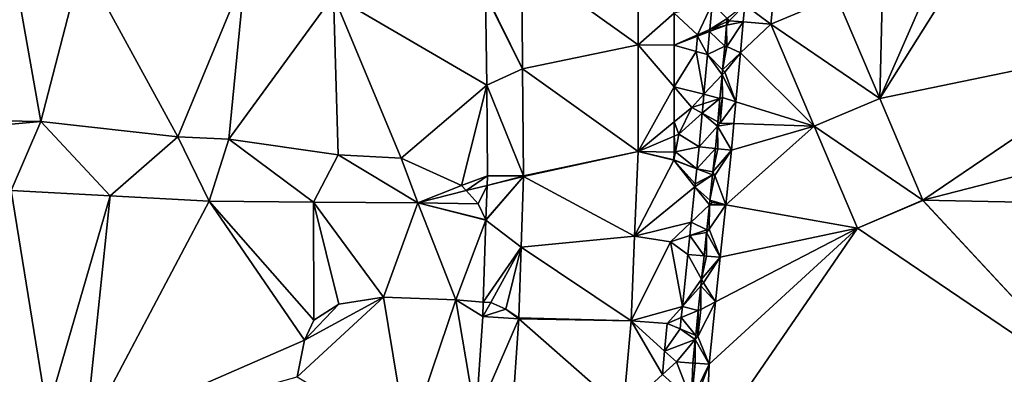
# Model space of a CAD drawing. Header units: inches. Extents: x 573063 to 573309, y 6670422 to 6670677.
# Tile 31 of 39: x 573166 to 573209, y 6670603 to 6670618. Entities that reach past the tile are written whole.
import ezdxf

# ---------------------------------------------------------------- set-up
doc = ezdxf.new("R2010")
doc.units = ezdxf.units.IN
doc.header["$MEASUREMENT"] = 0
doc.layers.add('Terreng_ortofoto', color=10, linetype='Continuous')

msp = doc.modelspace()

# ---------------------------------------------------------------- linework, layer by layer
at = {"layer": 'Terreng_ortofoto'}
for points in [[(573207.79, 6670624.71, 217), (573203.675, 6670623.187, 216.906), (573203.469, 6670614.844, 216.517)], [(573207.79, 6670624.71, 217), (573203.469, 6670614.844, 216.517), (573209.577, 6670624.559, 216.676)], [(573209.577, 6670624.559, 216.676), (573203.469, 6670614.844, 216.517), (573215.403, 6670617.305, 216.42)], [(573203.675, 6670623.187, 216.906), (573201.606, 6670619.233, 216.596), (573203.469, 6670614.844, 216.517)], [(573193.08, 6670621.73, 218.32), (573188.08, 6670620.73, 218.13), (573193.08, 6670617.145, 217.89)], [(573193.08, 6670621.73, 218.32), (573193.08, 6670617.145, 217.89), (573194.63, 6670618.508, 217.609)], [(573166.09, 6670621.31, 218), (573165, 6670613.9, 217), (573167.41, 6670613.85, 217)], [(573166.09, 6670621.31, 218), (573167.41, 6670613.85, 217), (573169.18, 6670620.73, 218)], [(573199.127, 6670621.469, 216.885), (573197.664, 6670618.864, 216.87), (573198.788, 6670618.036, 216.865)], [(573199.127, 6670621.469, 216.885), (573198.788, 6670618.036, 216.865), (573201.606, 6670619.233, 216.596)], [(573169.18, 6670620.73, 218), (573167.41, 6670613.85, 217), (573173.3, 6670613.19, 217)], [(573169.18, 6670620.73, 218), (573173.3, 6670613.19, 217), (573176.17, 6670620.16, 218)], [(573188.08, 6670620.73, 218.13), (573186.541, 6670619.305, 218), (573188.115, 6670616.115, 217.645)], [(573188.08, 6670620.73, 218.13), (573188.115, 6670616.115, 217.645), (573193.08, 6670617.145, 217.89)], [(573176.17, 6670620.16, 218), (573173.3, 6670613.19, 217), (573175.48, 6670613.09, 217)], [(573176.17, 6670620.16, 218), (573175.48, 6670613.09, 217), (573179.99, 6670619.27, 218)], [(573180.18, 6670612.42, 217), (573179.99, 6670619.27, 218), (573175.48, 6670613.09, 217)], [(573179.99, 6670619.27, 218), (573186.57, 6670615.412, 217.55), (573186.521, 6670619.304, 218)], [(573180.18, 6670612.42, 217), (573182.89, 6670612.27, 217), (573179.99, 6670619.27, 218)], [(573182.89, 6670612.27, 217), (573186.57, 6670615.412, 217.55), (573179.99, 6670619.27, 218)], [(573186.521, 6670619.304, 218), (573188.115, 6670616.115, 217.645), (573186.541, 6670619.305, 218)], [(573186.521, 6670619.304, 218), (573186.57, 6670615.412, 217.55), (573188.115, 6670616.115, 217.645)], [(573203.469, 6670614.844, 216.517), (573201.606, 6670619.233, 216.596), (573198.788, 6670618.036, 216.865)], [(573194.63, 6670618.508, 217.609), (573195.63, 6670617.576, 217), (573196.263, 6670618.919, 216.983)], [(573195.63, 6670617.576, 217), (573196.163, 6670617.811, 216.972), (573196.263, 6670618.919, 216.983)], [(573196.908, 6670618.281, 216.94), (573196.263, 6670618.919, 216.983), (573196.163, 6670617.811, 216.972)], [(573197, 6670618.181, 216.676), (573197.664, 6670618.864, 216.87), (573196.908, 6670618.281, 216.94)], [(573197, 6670618.181, 216.676), (573197.598, 6670618.132, 216.867), (573197.664, 6670618.864, 216.87)], [(573198.788, 6670618.036, 216.865), (573197.664, 6670618.864, 216.87), (573197.598, 6670618.132, 216.867)], [(573194.63, 6670618.508, 217.609), (573193.08, 6670617.145, 217.89), (573194.63, 6670617.135, 217.472)], [(573194.63, 6670618.508, 217.609), (573194.63, 6670617.135, 217.472), (573195.63, 6670617.576, 217)], [(573196.908, 6670618.281, 216.94), (573196.163, 6670617.811, 216.972), (573196.895, 6670618.134, 216.934)], [(573197, 6670618.181, 216.676), (573196.908, 6670618.281, 216.94), (573196.895, 6670618.134, 216.934)], [(573195.63, 6670617.576, 217), (573196.154, 6670617.72, 216.971), (573196.163, 6670617.811, 216.972)], [(573196.8, 6670617.089, 216.895), (573196.883, 6670617.999, 216.929), (573196.154, 6670617.72, 216.971)], [(573196.883, 6670617.999, 216.929), (573196.163, 6670617.811, 216.972), (573196.154, 6670617.72, 216.971)], [(573196.883, 6670617.999, 216.929), (573196.895, 6670618.134, 216.934), (573196.163, 6670617.811, 216.972)], [(573196.9, 6670617.08, 216.676), (573196.883, 6670617.999, 216.929), (573196.8, 6670617.089, 216.895)], [(573197, 6670618.181, 216.676), (573196.895, 6670618.134, 216.934), (573196.883, 6670617.999, 216.929)], [(573197, 6670618.181, 216.676), (573196.883, 6670617.999, 216.929), (573197.598, 6670618.132, 216.867)], [(573197.598, 6670618.132, 216.867), (573196.883, 6670617.999, 216.929), (573196.9, 6670617.08, 216.676)], [(573197.598, 6670618.132, 216.867), (573196.9, 6670617.08, 216.676), (573197.477, 6670616.805, 216.86)], [(573198.788, 6670618.036, 216.865), (573197.598, 6670618.132, 216.867), (573197.477, 6670616.805, 216.86)], [(573198.788, 6670618.036, 216.865), (573197.477, 6670616.805, 216.86), (573200.651, 6670613.647, 216.709)], [(573203.469, 6670614.844, 216.517), (573198.788, 6670618.036, 216.865), (573200.651, 6670613.647, 216.709)], [(573194.63, 6670617.135, 217.472), (573195.626, 6670617.517, 217), (573195.63, 6670617.576, 217)], [(573194.63, 6670617.135, 217.472), (573195.576, 6670616.868, 217), (573195.626, 6670617.517, 217)], [(573195.576, 6670616.868, 217), (573196.064, 6670616.73, 216.961), (573195.626, 6670617.517, 217)], [(573195.63, 6670617.576, 217), (573195.626, 6670617.517, 217), (573196.154, 6670617.72, 216.971)], [(573196.064, 6670616.73, 216.961), (573196.154, 6670617.72, 216.971), (573195.626, 6670617.517, 217)], [(573196.8, 6670617.089, 216.895), (573196.154, 6670617.72, 216.971), (573196.064, 6670616.73, 216.961)], [(573193.08, 6670612.56, 217.46), (573193.08, 6670617.145, 217.89), (573188.115, 6670616.115, 217.645)], [(573193.08, 6670612.56, 217.46), (573194.63, 6670615.343, 217.292), (573193.08, 6670617.145, 217.89)], [(573194.63, 6670617.135, 217.472), (573193.08, 6670617.145, 217.89), (573194.63, 6670615.343, 217.292)], [(573194.63, 6670617.135, 217.472), (573194.63, 6670615.343, 217.292), (573195.576, 6670616.868, 217)], [(573196.8, 6670617.089, 216.895), (573196.064, 6670616.73, 216.961), (573196.708, 6670616.074, 216.857)], [(573196.9, 6670617.08, 216.676), (573196.8, 6670617.089, 216.895), (573196.708, 6670616.074, 216.857)], [(573197.477, 6670616.805, 216.86), (573196.9, 6670617.08, 216.676), (573196.708, 6670616.074, 216.857)], [(573205.324, 6670610.474, 216.438), (573215.403, 6670617.305, 216.42), (573203.469, 6670614.844, 216.517)], [(573205.324, 6670610.474, 216.438), (573216.955, 6670613.47, 216.39), (573215.403, 6670617.305, 216.42)], [(573194.63, 6670615.343, 217.292), (573195.909, 6670615.02, 216.944), (573195.576, 6670616.868, 217)], [(573195.576, 6670616.868, 217), (573195.909, 6670615.02, 216.944), (573196.064, 6670616.73, 216.961)], [(573196.064, 6670616.73, 216.961), (573195.909, 6670615.02, 216.944), (573196.688, 6670615.86, 216.849)], [(573196.064, 6670616.73, 216.961), (573196.688, 6670615.86, 216.849), (573196.708, 6670616.074, 216.857)], [(573197.477, 6670616.805, 216.86), (573196.708, 6670616.074, 216.857), (573196.8, 6670615.98, 216.717)], [(573197.477, 6670616.805, 216.86), (573196.8, 6670615.98, 216.717), (573197.285, 6670614.697, 216.851)], [(573197.477, 6670616.805, 216.86), (573197.285, 6670614.697, 216.851), (573200.651, 6670613.647, 216.709)], [(573188.15, 6670611.52, 217.16), (573188.115, 6670616.115, 217.645), (573186.57, 6670615.412, 217.55)], [(573193.08, 6670612.56, 217.46), (573188.115, 6670616.115, 217.645), (573188.15, 6670611.52, 217.16)], [(573195.909, 6670615.02, 216.944), (573196.596, 6670614.847, 216.811), (573196.688, 6670615.86, 216.849)], [(573196.7, 6670614.88, 216.676), (573196.688, 6670615.86, 216.849), (573196.596, 6670614.847, 216.811)], [(573196.8, 6670615.98, 216.717), (573196.708, 6670616.074, 216.857), (573196.688, 6670615.86, 216.849)], [(573196.8, 6670615.98, 216.717), (573196.688, 6670615.86, 216.849), (573197.285, 6670614.697, 216.851)], [(573196.7, 6670614.88, 216.676), (573197.285, 6670614.697, 216.851), (573196.688, 6670615.86, 216.849)], [(573182.89, 6670612.27, 217), (573185.49, 6670611.1, 217), (573186.57, 6670615.412, 217.55)], [(573185.49, 6670611.1, 217), (573186.6, 6670611.52, 217.1), (573186.57, 6670615.412, 217.55)], [(573188.15, 6670611.52, 217.16), (573186.57, 6670615.412, 217.55), (573186.6, 6670611.52, 217.1)], [(573193.08, 6670612.56, 217.46), (573194.63, 6670613.835, 217.141), (573194.63, 6670615.343, 217.292)], [(573195.39, 6670614.46, 217), (573195.909, 6670615.02, 216.944), (573194.63, 6670615.343, 217.292)], [(573195.39, 6670614.46, 217), (573194.63, 6670615.343, 217.292), (573194.63, 6670613.835, 217.141)], [(573195.39, 6670614.46, 217), (573195.872, 6670614.615, 216.94), (573195.909, 6670615.02, 216.944)], [(573196.504, 6670613.834, 216.773), (573196.596, 6670614.847, 216.811), (573195.835, 6670614.21, 216.936)], [(573195.872, 6670614.615, 216.94), (573195.835, 6670614.21, 216.936), (573196.596, 6670614.847, 216.811)], [(573195.872, 6670614.615, 216.94), (573196.596, 6670614.847, 216.811), (573195.909, 6670615.02, 216.944)], [(573196.7, 6670614.88, 216.676), (573196.504, 6670613.834, 216.773), (573196.6, 6670613.78, 216.648)], [(573196.7, 6670614.88, 216.676), (573196.596, 6670614.847, 216.811), (573196.504, 6670613.834, 216.773)], [(573196.7, 6670614.88, 216.676), (573196.6, 6670613.78, 216.648), (573197.285, 6670614.697, 216.851)], [(573195.39, 6670614.46, 217), (573194.63, 6670613.835, 217.141), (573194.83, 6670613.31, 217)], [(573195.39, 6670614.46, 217), (573194.83, 6670613.31, 217), (573195.835, 6670614.21, 216.936)], [(573195.39, 6670614.46, 217), (573195.835, 6670614.21, 216.936), (573195.872, 6670614.615, 216.94)], [(573197.285, 6670614.697, 216.851), (573196.6, 6670613.78, 216.648), (573197.2, 6670613.76, 216.846)], [(573200.651, 6670613.647, 216.709), (573197.285, 6670614.697, 216.851), (573197.2, 6670613.76, 216.846)], [(573205.324, 6670610.474, 216.438), (573203.469, 6670614.844, 216.517), (573200.651, 6670613.647, 216.709)], [(573195.703, 6670612.757, 216.922), (573195.835, 6670614.21, 216.936), (573194.83, 6670613.31, 217)], [(573195.703, 6670612.757, 216.922), (573196.488, 6670613.652, 216.766), (573195.835, 6670614.21, 216.936)], [(573196.488, 6670613.652, 216.766), (573196.504, 6670613.834, 216.773), (573195.835, 6670614.21, 216.936)], [(573165, 6670613.9, 217), (573165.34, 6670613.66, 217), (573167.41, 6670613.85, 217)], [(573166.13, 6670610.88, 216.01), (573167.41, 6670613.85, 217), (573165.34, 6670613.66, 217)], [(573170.385, 6670610.65, 216.185), (573167.41, 6670613.85, 217), (573166.13, 6670610.88, 216.01)], [(573170.385, 6670610.65, 216.185), (573173.3, 6670613.19, 217), (573167.41, 6670613.85, 217)], [(573193.08, 6670612.56, 217.46), (573194.63, 6670613.224, 217.08), (573194.63, 6670613.835, 217.141)], [(573194.63, 6670613.835, 217.141), (573194.63, 6670613.224, 217.08), (573194.83, 6670613.31, 217)], [(573196.4, 6670612.689, 216.73), (573196.488, 6670613.652, 216.766), (573195.703, 6670612.757, 216.922)], [(573196.4, 6670612.689, 216.73), (573196.5, 6670612.679, 216.621), (573196.488, 6670613.652, 216.766)], [(573196.6, 6670613.78, 216.648), (573196.504, 6670613.834, 216.773), (573196.488, 6670613.652, 216.766)], [(573197.2, 6670613.76, 216.846), (573196.6, 6670613.78, 216.648), (573196.488, 6670613.652, 216.766)], [(573197.097, 6670612.621, 216.841), (573197.2, 6670613.76, 216.846), (573196.488, 6670613.652, 216.766)], [(573197.097, 6670612.621, 216.841), (573196.488, 6670613.652, 216.766), (573196.5, 6670612.679, 216.621)], [(573197.097, 6670612.621, 216.841), (573196.849, 6670610.266, 216.841), (573200.651, 6670613.647, 216.709)], [(573202.514, 6670609.258, 216.553), (573200.651, 6670613.647, 216.709), (573196.849, 6670610.266, 216.841)], [(573197.097, 6670612.621, 216.841), (573200.651, 6670613.647, 216.709), (573197.2, 6670613.76, 216.846)], [(573205.324, 6670610.474, 216.438), (573200.651, 6670613.647, 216.709), (573202.514, 6670609.258, 216.553)], [(573170.385, 6670610.65, 216.185), (573174.64, 6670610.42, 216.36), (573173.3, 6670613.19, 217)], [(573174.64, 6670610.42, 216.36), (573175.48, 6670613.09, 217), (573173.3, 6670613.19, 217)], [(573194.63, 6670612.528, 217.011), (573194.63, 6670613.224, 217.08), (573193.08, 6670612.56, 217.46)], [(573194.683, 6670612.539, 217), (573194.83, 6670613.31, 217), (573194.63, 6670613.224, 217.08)], [(573194.63, 6670612.528, 217.011), (573194.683, 6670612.539, 217), (573194.63, 6670613.224, 217.08)], [(573195.703, 6670612.757, 216.922), (573194.83, 6670613.31, 217), (573194.683, 6670612.539, 217)], [(573217.99, 6670610.21, 216.36), (573216.955, 6670613.47, 216.39), (573205.324, 6670610.474, 216.438)], [(573174.64, 6670610.42, 216.36), (573179.125, 6670610.385, 216.61), (573175.48, 6670613.09, 217)], [(573180.18, 6670612.42, 217), (573175.48, 6670613.09, 217), (573179.125, 6670610.385, 216.61)], [(573195.703, 6670612.757, 216.922), (573194.683, 6670612.539, 217), (573195.604, 6670611.816, 216.917)], [(573196.4, 6670612.689, 216.73), (573195.703, 6670612.757, 216.922), (573195.604, 6670611.816, 216.917)], [(573180.18, 6670612.42, 217), (573179.125, 6670610.385, 216.61), (573183.61, 6670610.35, 216.86)], [(573180.18, 6670612.42, 217), (573183.61, 6670610.35, 216.86), (573182.89, 6670612.27, 217)], [(573193.08, 6670612.56, 217.46), (573188.15, 6670611.52, 217.16), (573188.149, 6670611.48, 217.16)], [(573193.08, 6670612.56, 217.46), (573188.149, 6670611.48, 217.16), (573192.93, 6670608.915, 217.145)], [(573194.616, 6670612.187, 217), (573193.08, 6670612.56, 217.46), (573192.93, 6670608.915, 217.145)], [(573194.63, 6670612.528, 217.011), (573193.08, 6670612.56, 217.46), (573194.62, 6670612.206, 217.001)], [(573194.62, 6670612.206, 217.001), (573193.08, 6670612.56, 217.46), (573194.616, 6670612.187, 217)], [(573194.63, 6670612.528, 217.011), (573194.62, 6670612.206, 217.001), (573194.683, 6670612.539, 217)], [(573194.683, 6670612.539, 217), (573194.62, 6670612.206, 217.001), (573195.604, 6670611.816, 216.917)], [(573196.4, 6670612.689, 216.73), (573195.604, 6670611.816, 216.917), (573196.294, 6670611.679, 216.707)], [(573196.4, 6670612.689, 216.73), (573196.294, 6670611.679, 216.707), (573196.5, 6670612.679, 216.621)], [(573197.097, 6670612.621, 216.841), (573196.5, 6670612.679, 216.621), (573196.294, 6670611.679, 216.707)], [(573197.097, 6670612.621, 216.841), (573196.294, 6670611.679, 216.707), (573196.378, 6670611.525, 216.594)], [(573197.097, 6670612.621, 216.841), (573196.378, 6670611.525, 216.594), (573196.849, 6670610.266, 216.841)], [(573182.89, 6670612.27, 217), (573183.61, 6670610.35, 216.86), (573185.49, 6670611.1, 217)], [(573194.616, 6670612.187, 217), (573192.93, 6670608.915, 217.145), (573195.523, 6670611.047, 216.913)], [(573194.62, 6670612.206, 217.001), (573194.616, 6670612.187, 217), (573195.604, 6670611.816, 216.917)], [(573194.616, 6670612.187, 217), (573195.523, 6670611.047, 216.913), (573195.536, 6670611.169, 216.914)], [(573194.616, 6670612.187, 217), (573195.536, 6670611.169, 216.914), (573195.604, 6670611.816, 216.917)], [(573185.49, 6670611.1, 217), (573185.693, 6670610.878, 217), (573186.6, 6670611.52, 217.1)], [(573185.693, 6670610.878, 217), (573186.586, 6670611.104, 217.058), (573186.6, 6670611.52, 217.1)], [(573186.586, 6670611.104, 217.058), (573186.529, 6670609.621, 217), (573188.149, 6670611.48, 217.16)], [(573188.149, 6670611.48, 217.16), (573186.529, 6670609.621, 217), (573186.537, 6670609.602, 217)], [(573188.149, 6670611.48, 217.16), (573186.537, 6670609.602, 217), (573188.05, 6670608.44, 216.965)], [(573186.6, 6670611.52, 217.1), (573186.586, 6670611.104, 217.058), (573188.131, 6670611.495, 217.16)], [(573186.586, 6670611.104, 217.058), (573188.149, 6670611.48, 217.16), (573188.131, 6670611.495, 217.16)], [(573188.15, 6670611.52, 217.16), (573186.6, 6670611.52, 217.1), (573188.131, 6670611.495, 217.16)], [(573188.149, 6670611.48, 217.16), (573188.05, 6670608.44, 216.965), (573192.93, 6670608.915, 217.145)], [(573188.15, 6670611.52, 217.16), (573188.131, 6670611.495, 217.16), (573188.149, 6670611.48, 217.16)], [(573196.167, 6670610.471, 216.68), (573196.281, 6670611.561, 216.704), (573195.523, 6670611.047, 216.913)], [(573196.281, 6670611.561, 216.704), (573195.536, 6670611.169, 216.914), (573195.523, 6670611.047, 216.913)], [(573195.604, 6670611.816, 216.917), (573195.536, 6670611.169, 216.914), (573196.281, 6670611.561, 216.704)], [(573195.604, 6670611.816, 216.917), (573196.281, 6670611.561, 216.704), (573196.294, 6670611.679, 216.707)], [(573196.167, 6670610.471, 216.68), (573196.378, 6670611.525, 216.594), (573196.281, 6670611.561, 216.704)], [(573196.167, 6670610.471, 216.68), (573196.849, 6670610.266, 216.841), (573196.378, 6670611.525, 216.594)], [(573196.378, 6670611.525, 216.594), (573196.294, 6670611.679, 216.707), (573196.281, 6670611.561, 216.704)], [(573185.49, 6670611.1, 217), (573183.61, 6670610.35, 216.86), (573185.693, 6670610.878, 217)], [(573185.693, 6670610.878, 217), (573186.21, 6670610.31, 217), (573186.586, 6670611.104, 217.058)], [(573186.21, 6670610.31, 217), (573186.529, 6670609.621, 217), (573186.586, 6670611.104, 217.058)], [(573195.363, 6670609.524, 216.905), (573195.523, 6670611.047, 216.913), (573192.93, 6670608.915, 217.145)], [(573195.363, 6670609.524, 216.905), (573196.145, 6670610.266, 216.675), (573195.523, 6670611.047, 216.913)], [(573196.167, 6670610.471, 216.68), (573195.523, 6670611.047, 216.913), (573196.145, 6670610.266, 216.675)], [(573167.68, 6670601.32, 216), (573166.13, 6670610.88, 216.01), (573161.63, 6670602.03, 216)], [(573167.68, 6670601.32, 216), (573170.385, 6670610.65, 216.185), (573166.13, 6670610.88, 216.01)], [(573169.31, 6670600.33, 216), (573170.385, 6670610.65, 216.185), (573167.68, 6670601.32, 216)], [(573169.31, 6670600.33, 216), (573174.64, 6670610.42, 216.36), (573170.385, 6670610.65, 216.185)], [(573185.693, 6670610.878, 217), (573183.61, 6670610.35, 216.86), (573186.21, 6670610.31, 217)], [(573169.31, 6670600.33, 216), (573178.74, 6670604.44, 216.13), (573174.64, 6670610.42, 216.36)], [(573174.64, 6670610.42, 216.36), (573179.14, 6670605.3, 216.17), (573179.125, 6670610.385, 216.61)], [(573178.74, 6670604.44, 216.13), (573179.14, 6670605.3, 216.17), (573174.64, 6670610.42, 216.36)], [(573179.125, 6670610.385, 216.61), (573179.14, 6670605.3, 216.17), (573180.21, 6670605.99, 216.32)], [(573179.125, 6670610.385, 216.61), (573180.21, 6670605.99, 216.32), (573182.13, 6670606.3, 216.64)], [(573179.125, 6670610.385, 216.61), (573182.13, 6670606.3, 216.64), (573183.61, 6670610.35, 216.86)], [(573183.61, 6670610.35, 216.86), (573182.13, 6670606.3, 216.64), (573185.25, 6670606.18, 216.76)], [(573183.61, 6670610.35, 216.86), (573185.25, 6670606.18, 216.76), (573186.537, 6670609.602, 217)], [(573183.61, 6670610.35, 216.86), (573186.537, 6670609.602, 217), (573186.529, 6670609.621, 217)], [(573183.61, 6670610.35, 216.86), (573186.529, 6670609.621, 217), (573186.21, 6670610.31, 217)], [(573195.363, 6670609.524, 216.905), (573196.032, 6670609.184, 216.65), (573196.145, 6670610.266, 216.675)], [(573196.136, 6670609.218, 216.539), (573196.145, 6670610.266, 216.675), (573196.032, 6670609.184, 216.65)], [(573196.613, 6670608.016, 216.842), (573196.849, 6670610.266, 216.841), (573196.136, 6670609.218, 216.539)], [(573196.849, 6670610.266, 216.841), (573196.145, 6670610.266, 216.675), (573196.136, 6670609.218, 216.539)], [(573196.257, 6670610.372, 216.566), (573196.167, 6670610.471, 216.68), (573196.145, 6670610.266, 216.675)], [(573196.257, 6670610.372, 216.566), (573196.145, 6670610.266, 216.675), (573196.849, 6670610.266, 216.841)], [(573196.257, 6670610.372, 216.566), (573196.849, 6670610.266, 216.841), (573196.167, 6670610.471, 216.68)], [(573202.514, 6670609.258, 216.553), (573196.849, 6670610.266, 216.841), (573196.613, 6670608.016, 216.842)], [(573205.324, 6670610.474, 216.438), (573202.514, 6670609.258, 216.553), (573205.314, 6670610.447, 216.438)], [(573213.089, 6670602.087, 216.46), (573205.314, 6670610.447, 216.438), (573202.514, 6670609.258, 216.553)], [(573213.089, 6670602.087, 216.46), (573205.324, 6670610.474, 216.438), (573205.314, 6670610.447, 216.438)], [(573217.99, 6670610.21, 216.36), (573205.324, 6670610.474, 216.438), (573213.089, 6670602.087, 216.46)], [(573185.25, 6670606.18, 216.76), (573186.422, 6670606.086, 216.768), (573186.537, 6670609.602, 217)], [(573186.537, 6670609.602, 217), (573186.422, 6670606.086, 216.768), (573188.05, 6670608.44, 216.965)], [(573194.472, 6670608.677, 216.987), (573195.363, 6670609.524, 216.905), (573192.93, 6670608.915, 217.145)], [(573194.472, 6670608.677, 216.987), (573195.303, 6670608.947, 216.902), (573195.363, 6670609.524, 216.905)], [(573195.363, 6670609.524, 216.905), (573195.303, 6670608.947, 216.902), (573196.032, 6670609.184, 216.65)], [(573194.472, 6670608.677, 216.987), (573195.217, 6670608.134, 216.898), (573195.303, 6670608.947, 216.902)], [(573195.217, 6670608.134, 216.898), (573195.915, 6670608.075, 216.625), (573195.303, 6670608.947, 216.902)], [(573196.021, 6670609.083, 216.648), (573196.032, 6670609.184, 216.65), (573195.303, 6670608.947, 216.902)], [(573196.021, 6670609.083, 216.648), (573195.303, 6670608.947, 216.902), (573195.915, 6670608.075, 216.625)], [(573196.014, 6670608.065, 216.511), (573196.021, 6670609.083, 216.648), (573195.915, 6670608.075, 216.625)], [(573202.514, 6670609.258, 216.553), (573196.129, 6670603.411, 216.842), (573195.99, 6670599.753, 216.676)], [(573213.089, 6670602.087, 216.46), (573202.514, 6670609.258, 216.553), (573195.99, 6670599.753, 216.676)], [(573196.613, 6670608.016, 216.842), (573196.021, 6670609.083, 216.648), (573196.014, 6670608.065, 216.511)], [(573196.613, 6670608.016, 216.842), (573196.136, 6670609.218, 216.539), (573196.021, 6670609.083, 216.648)], [(573196.136, 6670609.218, 216.539), (573196.032, 6670609.184, 216.65), (573196.021, 6670609.083, 216.648)], [(573202.514, 6670609.258, 216.553), (573196.41, 6670606.089, 216.842), (573196.129, 6670603.411, 216.842)], [(573202.514, 6670609.258, 216.553), (573196.613, 6670608.016, 216.842), (573196.41, 6670606.089, 216.842)], [(573188.05, 6670608.44, 216.965), (573192.78, 6670605.27, 216.83), (573192.93, 6670608.915, 217.145)], [(573194.472, 6670608.677, 216.987), (573192.93, 6670608.915, 217.145), (573192.78, 6670605.27, 216.83)], [(573194.472, 6670608.677, 216.987), (573192.78, 6670605.27, 216.83), (573194.982, 6670605.897, 216.887)], [(573194.472, 6670608.677, 216.987), (573194.982, 6670605.897, 216.887), (573195.217, 6670608.134, 216.898)], [(573188.05, 6670608.44, 216.965), (573186.422, 6670606.086, 216.768), (573186.75, 6670606.06, 216.77)], [(573188.05, 6670608.44, 216.965), (573186.75, 6670606.06, 216.77), (573187.4, 6670605.78, 216.77)], [(573188.05, 6670608.44, 216.965), (573187.4, 6670605.78, 216.77), (573187.951, 6670605.4, 216.77)], [(573188.05, 6670608.44, 216.965), (573187.951, 6670605.4, 216.77), (573192.78, 6670605.27, 216.83)], [(573195.217, 6670608.134, 216.898), (573194.982, 6670605.897, 216.887), (573195.809, 6670607.064, 216.602)], [(573195.217, 6670608.134, 216.898), (573195.809, 6670607.064, 216.602), (573195.915, 6670608.075, 216.625)], [(573196.014, 6670608.065, 216.511), (573195.915, 6670608.075, 216.625), (573195.809, 6670607.064, 216.602)], [(573196.613, 6670608.016, 216.842), (573196.014, 6670608.065, 216.511), (573195.809, 6670607.064, 216.602)], [(573196.613, 6670608.016, 216.842), (573195.809, 6670607.064, 216.602), (573195.893, 6670606.911, 216.484)], [(573196.613, 6670608.016, 216.842), (573195.893, 6670606.911, 216.484), (573196.41, 6670606.089, 216.842)], [(573194.982, 6670605.897, 216.887), (573195.779, 6670606.784, 216.596), (573195.809, 6670607.064, 216.602)], [(573195.893, 6670606.911, 216.484), (573195.809, 6670607.064, 216.602), (573195.779, 6670606.784, 216.596)], [(573196.41, 6670606.089, 216.842), (573195.893, 6670606.911, 216.484), (573195.779, 6670606.784, 216.596)], [(573194.982, 6670605.897, 216.887), (573195.667, 6670605.715, 216.571), (573195.779, 6670606.784, 216.596)], [(573195.772, 6670605.758, 216.463), (573195.779, 6670606.784, 216.596), (573195.667, 6670605.715, 216.571)], [(573195.772, 6670605.758, 216.463), (573196.41, 6670606.089, 216.842), (573195.779, 6670606.784, 216.596)], [(573178.43, 6670602.87, 216.17), (573183.16, 6670600.03, 216), (573182.13, 6670606.3, 216.64)], [(573178.43, 6670602.87, 216.17), (573182.13, 6670606.3, 216.64), (573178.74, 6670604.44, 216.13)], [(573178.74, 6670604.44, 216.13), (573182.13, 6670606.3, 216.64), (573180.21, 6670605.99, 216.32)], [(573178.74, 6670604.44, 216.13), (573180.21, 6670605.99, 216.32), (573179.14, 6670605.3, 216.17)], [(573183.16, 6670600.03, 216), (573185.25, 6670606.18, 216.76), (573182.13, 6670606.3, 216.64)], [(573186.105, 6670601.106, 216.447), (573185.25, 6670606.18, 216.76), (573183.16, 6670600.03, 216)], [(573186.105, 6670601.106, 216.447), (573186.402, 6670605.458, 216.719), (573185.25, 6670606.18, 216.76)], [(573185.25, 6670606.18, 216.76), (573186.402, 6670605.458, 216.719), (573186.422, 6670606.086, 216.768)], [(573186.75, 6670606.06, 216.77), (573186.422, 6670606.086, 216.768), (573186.402, 6670605.458, 216.719)], [(573186.75, 6670606.06, 216.77), (573186.402, 6670605.458, 216.719), (573187.4, 6670605.78, 216.77)], [(573196.129, 6670603.411, 216.842), (573196.41, 6670606.089, 216.842), (573195.651, 6670604.604, 216.427)], [(573195.651, 6670604.604, 216.427), (573196.41, 6670606.089, 216.842), (573195.772, 6670605.758, 216.463)], [(573187.4, 6670605.78, 216.77), (573186.402, 6670605.458, 216.719), (573187.949, 6670605.36, 216.77)], [(573187.4, 6670605.78, 216.77), (573187.949, 6670605.36, 216.77), (573187.934, 6670605.392, 216.77)], [(573187.4, 6670605.78, 216.77), (573187.934, 6670605.392, 216.77), (573187.951, 6670605.4, 216.77)], [(573194.327, 6670605.168, 216.973), (573194.982, 6670605.897, 216.887), (573192.78, 6670605.27, 216.83)], [(573194.327, 6670605.168, 216.973), (573194.931, 6670605.415, 216.884), (573194.982, 6670605.897, 216.887)], [(573194.982, 6670605.897, 216.887), (573194.931, 6670605.415, 216.884), (573195.667, 6670605.715, 216.571)], [(573195.554, 6670604.645, 216.547), (573195.667, 6670605.715, 216.571), (573194.931, 6670605.415, 216.884)], [(573195.651, 6670604.604, 216.427), (573195.667, 6670605.715, 216.571), (573195.554, 6670604.645, 216.547)], [(573195.651, 6670604.604, 216.427), (573195.772, 6670605.758, 216.463), (573195.667, 6670605.715, 216.571)], [(573186.105, 6670601.106, 216.447), (573187.949, 6670605.36, 216.77), (573186.402, 6670605.458, 216.719)], [(573186.105, 6670601.106, 216.447), (573187.65, 6670600.975, 216.64), (573187.949, 6670605.36, 216.77)], [(573192.43, 6670601.42, 216.715), (573187.949, 6670605.36, 216.77), (573187.65, 6670600.975, 216.64)], [(573187.951, 6670605.4, 216.77), (573187.934, 6670605.392, 216.77), (573187.949, 6670605.36, 216.77)], [(573187.951, 6670605.4, 216.77), (573187.949, 6670605.36, 216.77), (573192.78, 6670605.27, 216.83)], [(573192.43, 6670601.42, 216.715), (573192.78, 6670605.27, 216.83), (573187.949, 6670605.36, 216.77)], [(573194.127, 6670602.961, 216.866), (573192.78, 6670605.27, 216.83), (573192.43, 6670601.42, 216.715)], [(573194.219, 6670603.973, 216.915), (573192.78, 6670605.27, 216.83), (573194.127, 6670602.961, 216.866)], [(573194.219, 6670603.973, 216.915), (573194.327, 6670605.168, 216.973), (573192.78, 6670605.27, 216.83)], [(573194.219, 6670603.973, 216.915), (573194.881, 6670604.932, 216.882), (573194.327, 6670605.168, 216.973)], [(573194.327, 6670605.168, 216.973), (573194.881, 6670604.932, 216.882), (573194.931, 6670605.415, 216.884)], [(573195.554, 6670604.645, 216.547), (573194.931, 6670605.415, 216.884), (573194.881, 6670604.932, 216.882)], [(573194.219, 6670603.973, 216.915), (573195.536, 6670604.467, 216.543), (573194.881, 6670604.932, 216.882)], [(573195.554, 6670604.645, 216.547), (573194.881, 6670604.932, 216.882), (573195.536, 6670604.467, 216.543)], [(573169.31, 6670600.33, 216), (573178.43, 6670602.87, 216.17), (573178.74, 6670604.44, 216.13)], [(573194.731, 6670603.511, 216.874), (573195.536, 6670604.467, 216.543), (573194.219, 6670603.973, 216.915)], [(573195.43, 6670603.461, 216.52), (573195.536, 6670604.467, 216.543), (573194.731, 6670603.511, 216.874)], [(573195.43, 6670603.461, 216.52), (573195.53, 6670603.454, 216.377), (573195.536, 6670604.467, 216.543)], [(573196.129, 6670603.411, 216.842), (573195.536, 6670604.467, 216.543), (573195.53, 6670603.454, 216.377)], [(573195.651, 6670604.604, 216.427), (573195.554, 6670604.645, 216.547), (573195.536, 6670604.467, 216.543)], [(573196.129, 6670603.411, 216.842), (573195.651, 6670604.604, 216.427), (573195.536, 6670604.467, 216.543)], [(573194.731, 6670603.511, 216.874), (573194.219, 6670603.973, 216.915), (573194.127, 6670602.961, 216.866)], [(573194.731, 6670603.511, 216.874), (573194.127, 6670602.961, 216.866), (573195.369, 6670601.849, 216.555)], [(573195.43, 6670603.461, 216.52), (573194.731, 6670603.511, 216.874), (573195.369, 6670601.849, 216.555)], [(573195.43, 6670603.461, 216.52), (573195.369, 6670601.849, 216.555), (573195.53, 6670603.454, 216.377)], [(573196.129, 6670603.411, 216.842), (573195.53, 6670603.454, 216.377), (573195.369, 6670601.849, 216.555)], [(573196.129, 6670603.411, 216.842), (573195.369, 6670601.849, 216.555), (573195.46, 6670601.612, 216.456)], [(573196.129, 6670603.411, 216.842), (573195.46, 6670601.612, 216.456), (573195.99, 6670599.753, 216.676)]]:
    msp.add_3dface(points, dxfattribs=at)

doc.saveas('drawing.dxf')
